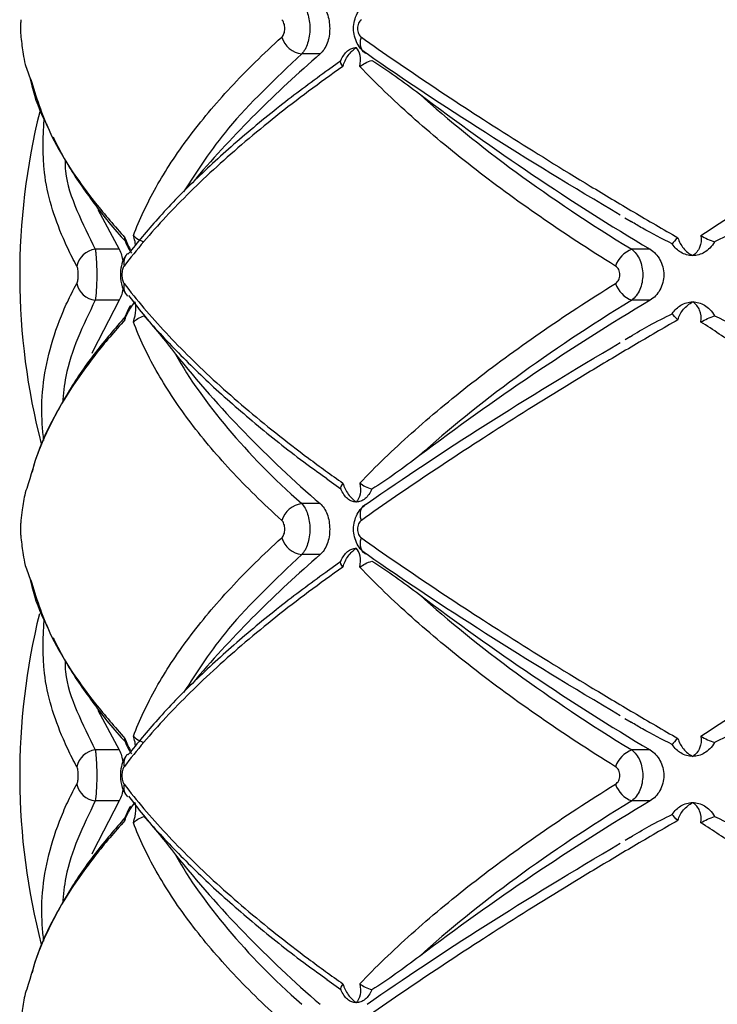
# Paper-space layout '_Derecha' of a CAD drawing. Header units: millimetres. Extents: x -844 to -444, y -320 to 324.
# Tile 8 of 17: x -712 to -676, y -46 to 5. Entities that reach past the tile are written whole.
import ezdxf

# ---------------------------------------------------------------- set-up
doc = ezdxf.new("R2010")
doc.units = ezdxf.units.MM

psp = doc.layouts.new('_Derecha')

# ---------------------------------------------------------------- linework, layer by layer
at = {"color": 7, "linetype": 'Continuous', "lineweight": 25}
for p, q in [((-696.358, 2.985), (-697.322, 2.985)), ((-695.924, 2.183), (-695.283, 2.647)), ((-711.426, 1.763), (-711.357, 1.462)), ((-707.898, -5.101), (-706.795, -7.16)), ((-680.544, -5.526), (-680.213, -5.718)), ((-706.795, -7.16), (-708.038, -7.16)), ((-706.41, -7.428), (-706.369, -7.381)), ((-679.237, -7.16), (-680.189, -7.16)), ((-706.795, -9.807), (-708.038, -9.807)), ((-679.237, -9.807), (-680.189, -9.807)), ((-680.271, -11.702), (-680.536, -11.855)), ((-695.283, -19.615), (-696.011, -19.089)), ((-696.358, -20.368), (-697.322, -20.368)), ((-696.358, -23.015), (-697.322, -23.015)), ((-695.924, -23.817), (-695.283, -23.353)), ((-711.426, -24.237), (-711.357, -24.538)), ((-707.898, -31.101), (-706.795, -33.16)), ((-680.544, -31.526), (-680.213, -31.718)), ((-706.795, -33.16), (-708.038, -33.16)), ((-679.237, -33.16), (-680.189, -33.16)), ((-706.41, -33.428), (-706.369, -33.381)), ((-706.795, -35.807), (-708.038, -35.807)), ((-679.237, -35.807), (-680.189, -35.807)), ((-680.271, -37.702), (-680.536, -37.855)), ((-695.283, -45.615), (-696.011, -45.089))]:
    psp.add_line(p, q, dxfattribs=at)
at = {"color": 7, "linetype": 'Continuous', "lineweight": 25, "flags": 128}
for points in [[(-693.928, 2.985), (-694.031, 3.03), (-694.118, 3.098), (-694.188, 3.188), (-694.239, 3.297), (-694.268, 3.421), (-694.276, 3.558), (-694.261, 3.704), (-694.225, 3.855)], [(-706.795, -9.807), (-708.166, -12.454), (-708.215, -12.565)], [(-694.225, -21.237), (-694.261, -21.087), (-694.276, -20.941), (-694.268, -20.804), (-694.239, -20.679), (-694.188, -20.571), (-694.118, -20.481), (-694.031, -20.413), (-693.928, -20.368)], [(-693.928, -23.015), (-694.031, -22.97), (-694.118, -22.902), (-694.188, -22.812), (-694.239, -22.703), (-694.268, -22.579), (-694.276, -22.442), (-694.261, -22.296), (-694.225, -22.145)], [(-706.795, -35.807), (-708.166, -38.454), (-708.215, -38.565)]]:
    psp.add_lwpolyline(points, dxfattribs=at)
at = {"color": 7, "linetype": 'Continuous', "lineweight": 25}
for centre, radius, start, end in [((-697.152, 4.238), 1.265, 197.6635, 262.2843), ((-657.293, -42.438), 59.911, 130.69603, 139.43169), ((-611.486, 106.268), 132.122, 232.88624, 239.15015), ((-676.958, -8.484), 35, 165.9945, 194.5365), ((-707.917, -8.254), 1.1, 96.3062, 168.2389), ((-679.653, -8.53), 1.47, 111.3458, 160.1178), ((-707.917, -8.714), 1.1, 191.7611, 263.6938), ((-705.831, -9.097), 0.728, 167.4134, 223.7963), ((-679.653, -8.438), 1.47, 199.8822, 248.6542), ((-611.486, -123.236), 132.122, 120.84985, 127.11376), ((-658.513, 23.766), 58.138, 218.72786, 229.38623), ((-697.152, -21.621), 1.265, 97.7157, 162.3365), ((-697.152, -21.762), 1.265, 197.6635, 262.2843), ((-657.293, -68.438), 59.911, 130.69603, 139.43169), ((-611.486, 80.268), 132.122, 232.88624, 239.15015), ((-676.958, -34.484), 35, 166.1146, 194.5365), ((-707.917, -34.254), 1.1, 96.3062, 168.2389), ((-679.653, -34.53), 1.47, 111.3458, 160.1178), ((-707.917, -34.714), 1.1, 191.7611, 263.6938), ((-705.831, -35.097), 0.728, 167.4134, 223.7963), ((-679.653, -34.438), 1.47, 199.8822, 248.6542), ((-611.486, -149.236), 132.122, 120.84985, 127.11376), ((-658.513, -2.234), 58.138, 218.72786, 229.38623)]:
    psp.add_arc(centre, radius, start, end, dxfattribs=at)
at = {"color": 8, "linetype": 'Continuous', "lineweight": 25}
for centre in [(-705.824, -7.871), (-705.824, -33.871)]:
    psp.add_arc(centre, 0.735, 142.9238, 192.4369, dxfattribs=at)
at = {"color": 7, "linetype": 'Continuous', "lineweight": 25}
for points, knots in [([(-697.322, 5.632), (-697.258, 5.568), (-697.2, 5.489), (-697.096, 5.303), (-697.05, 5.196), (-696.977, 4.966), (-696.948, 4.839), (-696.909, 4.58), (-696.9, 4.444), (-696.899, 4.039), (-696.939, 3.77), (-697.087, 3.306), (-697.194, 3.113), (-697.322, 2.985)], [0, 0, 0, 0, 0.125, 0.125, 0.25, 0.25, 0.375, 0.375, 0.5, 0.5, 0.75, 0.75, 1, 1, 1, 1]), ([(-696.358, 5.632), (-696.285, 5.568), (-696.218, 5.49), (-696.097, 5.304), (-696.044, 5.198), (-695.958, 4.967), (-695.924, 4.84), (-695.879, 4.581), (-695.867, 4.445), (-695.867, 4.038), (-695.914, 3.769), (-696.086, 3.305), (-696.211, 3.113), (-696.358, 2.985)], [0, 0, 0, 0, 0.125, 0.125, 0.25, 0.25, 0.375, 0.375, 0.5, 0.5, 0.75, 0.75, 1, 1, 1, 1]), ([(-693.928, 2.985), (-694.033, 3.049), (-694.129, 3.127), (-694.301, 3.312), (-694.376, 3.419), (-694.498, 3.648), (-694.547, 3.775), (-694.611, 4.035), (-694.627, 4.171), (-694.628, 4.579), (-694.562, 4.848), (-694.315, 5.314), (-694.138, 5.505), (-693.928, 5.632)], [0, 0, 0, 0, 0.125, 0.125, 0.25, 0.25, 0.375, 0.375, 0.5, 0.5, 0.75, 0.75, 1, 1, 1, 1]), ([(-711.898, 4.763), (-711.902, 4.721), (-711.906, 4.658), (-711.911, 4.498), (-711.913, 4.404), (-711.913, 4.212), (-711.911, 4.116), (-711.906, 3.959), (-711.902, 3.896), (-711.898, 3.855)], [0, 0, 0, 0, 0.25, 0.25, 0.5, 0.5, 0.75, 0.75, 1, 1, 1, 1]), ([(-698.357, 3.855), (-698.308, 3.899), (-698.268, 3.965), (-698.212, 4.124), (-698.197, 4.216), (-698.197, 4.401), (-698.212, 4.494), (-698.268, 4.652), (-698.308, 4.719), (-698.357, 4.763)], [0, 0, 0, 0, 0.25, 0.25, 0.5, 0.5, 0.75, 0.75, 1, 1, 1, 1]), ([(-694.225, 4.763), (-694.284, 4.721), (-694.335, 4.658), (-694.409, 4.498), (-694.43, 4.404), (-694.43, 4.212), (-694.408, 4.116), (-694.335, 3.959), (-694.284, 3.896), (-694.225, 3.855)], [0, 0, 0, 0, 0.25, 0.25, 0.5, 0.5, 0.75, 0.75, 1, 1, 1, 1]), ([(-711.898, 3.855), (-711.861, 3.564), (-711.8, 3.091), (-711.678, 2.368), (-711.494, 1.92), (-711.389, 1.664)], [0, 0, 0, 0, 0.405511, 0.65927, 1, 1, 1, 1]), ([(-706.055, -6.446), (-705.747, -5.622), (-705.353, -4.781), (-704.392, -3.075), (-703.827, -2.214), (-702.537, -0.487), (-701.81, 0.381), (-700.198, 2.12), (-699.315, 2.989), (-698.357, 3.855)], [0, 0, 0, 0, 0.25, 0.25, 0.5, 0.5, 0.75, 0.75, 1, 1, 1, 1]), ([(-694.225, 3.855), (-693.067, 3.034), (-691.844, 2.193), (-689.302, 0.494), (-687.98, -0.366), (-685.236, -2.107), (-683.814, -2.987), (-681.602, -4.325), (-680.849, -4.774), (-679.331, -5.671), (-678.564, -6.119), (-677.791, -6.565)], [0, 0, 0, 0, 0.25, 0.25, 0.5, 0.5, 0.75, 0.75, 0.875, 0.875, 1, 1, 1, 1]), ([(-676.597, -6.446), (-675.345, -5.622), (-674.037, -4.781), (-671.316, -3.075), (-669.912, -2.214), (-667.034, -0.487), (-665.556, 0.381), (-662.533, 2.12), (-660.991, 2.989), (-659.426, 3.855)], [0, 0, 0, 0, 0.25, 0.25, 0.5, 0.5, 0.75, 0.75, 1, 1, 1, 1]), ([(-695.283, 2.647), (-695.24, 2.751), (-695.189, 2.844), (-695.074, 3.009), (-695.01, 3.081), (-694.94, 3.14)], [0, 0, 0, 0, 0.5, 0.5, 1, 1, 1, 1]), ([(-695.181, 2.334), (-695.124, 2.54), (-695.025, 2.739), (-694.783, 3.078), (-694.638, 3.217), (-694.489, 3.316)], [0, 0, 0, 0, 0.5, 0.5, 1, 1, 1, 1]), ([(-694.94, 3.14), (-694.871, 3.198), (-694.798, 3.242), (-694.647, 3.301), (-694.568, 3.316), (-694.489, 3.316)], [0, 0, 0, 0, 0.5, 0.5, 1, 1, 1, 1]), ([(-694.306, 2.334), (-694.26, 2.54), (-694.258, 2.739), (-694.325, 3.078), (-694.394, 3.217), (-694.489, 3.316)], [0, 0, 0, 0, 0.5, 0.5, 1, 1, 1, 1]), ([(-680.782, -5.382), (-683.265, -3.923), (-685.596, -2.498), (-689.975, 0.291), (-692.023, 1.654), (-693.928, 2.985)], [0, 0, 0, 0, 0.5, 0.5, 1, 1, 1, 1]), ([(-693.678, 2.647), (-693.267, 2.396), (-692.858, 2.117), (-692.035, 1.532), (-691.623, 1.225), (-691.208, 0.909)], [0, 0, 0, 0, 0.5, 0.5, 1, 1, 1, 1]), ([(-695.181, 2.334), (-695.789, 1.907), (-696.383, 1.477), (-697.542, 0.612), (-698.108, 0.176), (-699.752, -1.132), (-700.778, -2.003), (-702.681, -3.741), (-703.562, -4.609), (-705.168, -6.331), (-705.895, -7.186), (-706.541, -8.03)], [0, 0, 0, 0, 0.125, 0.125, 0.25, 0.25, 0.5, 0.5, 0.75, 0.75, 1, 1, 1, 1]), ([(-695.918, 2.176), (-696.728, 1.581), (-698.427, 0.332), (-700.742, -1.592), (-702.911, -3.584), (-704.808, -5.534), (-705.841, -6.806), (-706.338, -7.418)], [0, 0, 0, 0, 0.186565, 0.391222, 0.59793, 0.806476, 1, 1, 1, 1]), ([(-681.036, -8.03), (-682.399, -7.183), (-683.71, -6.324), (-686.193, -4.604), (-687.369, -3.741), (-689.589, -2.009), (-690.633, -1.14), (-692.097, 0.169), (-692.568, 0.606), (-693.468, 1.474), (-693.897, 1.905), (-694.306, 2.334)], [0, 0, 0, 0, 0.25, 0.25, 0.5, 0.5, 0.75, 0.75, 0.875, 0.875, 1, 1, 1, 1]), ([(-711.357, 1.462), (-711.347, 1.416), (-711.193, 0.723), (-710.893, -0.062), (-710.5, -0.804), (-710.458, -0.884)], [0, 0, 0, 0, 0.05986, 0.899147, 1, 1, 1, 1]), ([(-691.208, 0.909), (-689.701, -0.457), (-688.024, -1.813), (-684.349, -4.502), (-682.35, -5.837), (-680.189, -7.16)], [0, 0, 0, 0, 0.5, 0.5, 1, 1, 1, 1]), ([(-710.228, -1.321), (-710.01, -1.761), (-709.461, -2.863), (-708.217, -4.637), (-707.178, -6.002), (-706.512, -6.693), (-706.483, -6.723)], [0, 0, 0, 0, 0.2453242, 0.6155589, 0.9833016, 1, 1, 1, 1]), ([(-672.142, -4.776), (-672.764, -5.141), (-673.386, -5.494), (-674.635, -6.164), (-675.261, -6.482), (-675.894, -6.767)], [0, 0, 0, 0, 0.5, 0.5, 1, 1, 1, 1]), ([(-678.087, -6.877), (-678.612, -6.616), (-679.338, -6.255), (-680.024, -5.837), (-680.215, -5.721)], [0, 0, 0, 0, 0.722227, 1, 1, 1, 1]), ([(-706.479, -6.727), (-706.494, -6.676), (-706.509, -6.624), (-706.497, -6.566), (-706.497, -6.565)], [0, 0, 0, 0, 0.9783559, 1, 1, 1, 1]), ([(-706.055, -6.446), (-705.996, -6.509), (-705.92, -6.572), (-705.734, -6.684), (-705.628, -6.732), (-705.507, -6.767)], [0, 0, 0, 0, 0.5, 0.5, 1, 1, 1, 1]), ([(-677.791, -6.565), (-677.739, -6.763), (-677.635, -6.95), (-677.368, -7.267), (-677.204, -7.397), (-677.027, -7.491)], [0, 0, 0, 0, 0.5, 0.5, 1, 1, 1, 1]), ([(-676.597, -6.446), (-676.558, -6.665), (-676.587, -6.88), (-676.743, -7.24), (-676.871, -7.388), (-677.027, -7.491)], [0, 0, 0, 0, 0.5, 0.5, 1, 1, 1, 1]), ([(-676.597, -6.446), (-676.489, -6.509), (-676.374, -6.572), (-676.134, -6.684), (-676.014, -6.732), (-675.894, -6.767)], [0, 0, 0, 0, 0.5, 0.5, 1, 1, 1, 1]), ([(-706.48, -6.727), (-706.433, -6.853), (-706.347, -7.086), (-706.221, -7.27), (-706.162, -7.355)], [0, 0, 0, 0, 0.536158, 1, 1, 1, 1]), ([(-675.894, -6.767), (-675.963, -6.895), (-676.044, -7.004), (-676.219, -7.186), (-676.312, -7.258), (-676.406, -7.315)], [0, 0, 0, 0, 0.5, 0.5, 1, 1, 1, 1]), ([(-708.038, -7.16), (-708.026, -7.224), (-708.016, -7.303), (-707.996, -7.489), (-707.988, -7.595), (-707.974, -7.826), (-707.969, -7.952), (-707.962, -8.212), (-707.96, -8.347), (-707.96, -8.753), (-707.967, -9.022), (-707.995, -9.487), (-708.014, -9.679), (-708.038, -9.807)], [0, 0, 0, 0, 0.125, 0.125, 0.25, 0.25, 0.375, 0.375, 0.5, 0.5, 0.75, 0.75, 1, 1, 1, 1]), ([(-706.795, -7.16), (-706.749, -7.252), (-706.669, -7.407), (-706.622, -7.668), (-706.602, -7.776)], [0, 0, 0, 0, 0.585424, 1, 1, 1, 1]), ([(-706.404, -7.432), (-706.421, -7.451), (-706.52, -7.557), (-706.637, -7.831), (-706.745, -8.275), (-706.724, -8.835), (-706.613, -9.277), (-706.44, -9.478), (-706.396, -9.53)], [0, 0, 0, 0, 0.034603, 0.194618, 0.401181, 0.643227, 0.908154, 1, 1, 1, 1]), ([(-680.189, -7.16), (-680.102, -7.224), (-680.024, -7.303), (-679.884, -7.489), (-679.822, -7.595), (-679.722, -7.826), (-679.683, -7.952), (-679.632, -8.212), (-679.618, -8.347), (-679.618, -8.753), (-679.671, -9.022), (-679.871, -9.487), (-680.016, -9.679), (-680.189, -9.807)], [0, 0, 0, 0, 0.125, 0.125, 0.25, 0.25, 0.375, 0.375, 0.5, 0.5, 0.75, 0.75, 1, 1, 1, 1]), ([(-679.237, -7.16), (-679.132, -7.223), (-679.037, -7.3), (-678.863, -7.483), (-678.787, -7.589), (-678.661, -7.819), (-678.612, -7.946), (-678.545, -8.208), (-678.528, -8.345), (-678.528, -8.757), (-678.597, -9.029), (-678.849, -9.494), (-679.028, -9.682), (-679.237, -9.807)], [0, 0, 0, 0, 0.125, 0.125, 0.25, 0.25, 0.375, 0.375, 0.5, 0.5, 0.75, 0.75, 1, 1, 1, 1]), ([(-677.027, -7.491), (-677.134, -7.491), (-677.242, -7.476), (-677.451, -7.417), (-677.551, -7.373), (-677.646, -7.315)], [0, 0, 0, 0, 0.5, 0.5, 1, 1, 1, 1]), ([(-676.406, -7.315), (-676.502, -7.373), (-676.603, -7.417), (-676.812, -7.476), (-676.92, -7.491), (-677.027, -7.491)], [0, 0, 0, 0, 0.5, 0.5, 1, 1, 1, 1]), ([(-708.995, -8.938), (-708.971, -8.895), (-708.951, -8.829), (-708.923, -8.67), (-708.915, -8.577), (-708.915, -8.39), (-708.923, -8.296), (-708.951, -8.138), (-708.971, -8.073), (-708.995, -8.03)], [0, 0, 0, 0, 0.25, 0.25, 0.5, 0.5, 0.75, 0.75, 1, 1, 1, 1]), ([(-706.541, -8.03), (-706.575, -8.073), (-706.603, -8.138), (-706.643, -8.298), (-706.653, -8.391), (-706.653, -8.578), (-706.642, -8.671), (-706.603, -8.829), (-706.575, -8.895), (-706.541, -8.938)], [0, 0, 0, 0, 0.25, 0.25, 0.5, 0.5, 0.75, 0.75, 1, 1, 1, 1]), ([(-681.036, -8.938), (-680.966, -8.895), (-680.907, -8.829), (-680.824, -8.67), (-680.802, -8.577), (-680.802, -8.39), (-680.825, -8.296), (-680.907, -8.138), (-680.966, -8.073), (-681.036, -8.03)], [0, 0, 0, 0, 0.25, 0.25, 0.5, 0.5, 0.75, 0.75, 1, 1, 1, 1]), ([(-706.595, -9.15), (-706.602, -9.203), (-706.629, -9.407), (-706.704, -9.631), (-706.771, -9.761), (-706.795, -9.807)], [0, 0, 0, 0, 0.182776, 0.704406, 1, 1, 1, 1]), ([(-706.541, -8.938), (-705.893, -9.785), (-705.162, -10.643), (-703.557, -12.363), (-702.681, -13.227), (-700.784, -14.959), (-699.762, -15.828), (-698.117, -17.136), (-697.549, -17.574), (-696.387, -18.442), (-695.791, -18.873), (-695.181, -19.302)], [0, 0, 0, 0, 0.25, 0.25, 0.5, 0.5, 0.75, 0.75, 0.875, 0.875, 1, 1, 1, 1]), ([(-694.306, -19.302), (-693.898, -18.874), (-693.47, -18.444), (-692.574, -17.579), (-692.105, -17.144), (-690.642, -15.836), (-689.596, -14.964), (-687.37, -13.227), (-686.187, -12.359), (-683.7, -10.637), (-682.395, -9.782), (-681.036, -8.938)], [0, 0, 0, 0, 0.125, 0.125, 0.25, 0.25, 0.5, 0.5, 0.75, 0.75, 1, 1, 1, 1]), ([(-706.315, -9.552), (-706.133, -9.795), (-705.454, -10.7), (-703.99, -12.289), (-701.945, -14.307), (-699.621, -16.321), (-697.637, -17.912), (-696.352, -18.821), (-695.999, -19.071)], [0, 0, 0, 0, 0.07783, 0.28995, 0.501434, 0.711806, 0.920726, 1, 1, 1, 1]), ([(-706.497, -10.818), (-706.428, -10.62), (-706.341, -10.433), (-706.155, -10.115), (-706.057, -9.985), (-705.963, -9.891)], [0, 0, 0, 0, 0.5, 0.5, 1, 1, 1, 1]), ([(-706.2, -10.087), (-706.225, -10.121), (-706.343, -10.274), (-706.42, -10.487), (-706.481, -10.654)], [0, 0, 0, 0, 0.215518, 1, 1, 1, 1]), ([(-706.055, -10.936), (-705.987, -10.717), (-705.946, -10.503), (-705.917, -10.142), (-705.929, -9.994), (-705.963, -9.891)], [0, 0, 0, 0, 0.5, 0.5, 1, 1, 1, 1]), ([(-680.189, -9.807), (-682.35, -11.131), (-684.349, -12.465), (-688.024, -15.155), (-689.701, -16.51), (-691.208, -17.877)], [0, 0, 0, 0, 0.5, 0.5, 1, 1, 1, 1]), ([(-677.791, -10.818), (-677.739, -10.62), (-677.635, -10.433), (-677.367, -10.115), (-677.203, -9.985), (-677.027, -9.891)], [0, 0, 0, 0, 0.5, 0.5, 1, 1, 1, 1]), ([(-677.646, -10.068), (-677.551, -10.01), (-677.451, -9.966), (-677.243, -9.907), (-677.134, -9.891), (-677.027, -9.891)], [0, 0, 0, 0, 0.5, 0.5, 1, 1, 1, 1]), ([(-676.597, -10.936), (-676.558, -10.717), (-676.587, -10.503), (-676.743, -10.142), (-676.871, -9.994), (-677.027, -9.891)], [0, 0, 0, 0, 0.5, 0.5, 1, 1, 1, 1]), ([(-677.027, -9.891), (-676.92, -9.891), (-676.813, -9.906), (-676.603, -9.966), (-676.502, -10.01), (-676.406, -10.068)], [0, 0, 0, 0, 0.5, 0.5, 1, 1, 1, 1]), ([(-676.406, -10.068), (-676.312, -10.124), (-676.219, -10.196), (-676.044, -10.379), (-675.963, -10.488), (-675.894, -10.615)], [0, 0, 0, 0, 0.5, 0.5, 1, 1, 1, 1]), ([(-706.482, -10.66), (-707.009, -11.273), (-708.102, -12.542), (-709.423, -14.478), (-710.486, -16.457), (-711.113, -17.883), (-711.292, -18.636), (-711.315, -18.737)], [0, 0, 0, 0, 0.226385, 0.468862, 0.714178, 0.96165, 1, 1, 1, 1]), ([(-706.497, -10.818), (-706.497, -10.816), (-706.51, -10.758), (-706.495, -10.705), (-706.481, -10.653)], [0, 0, 0, 0, 0.021403, 1, 1, 1, 1]), ([(-705.507, -10.615), (-705.247, -10.901), (-704.981, -11.219), (-704.435, -11.889), (-704.155, -12.242), (-703.868, -12.607)], [0, 0, 0, 0, 0.5, 0.5, 1, 1, 1, 1]), ([(-680.272, -11.7), (-679.944, -11.501), (-679.237, -11.071), (-678.489, -10.703), (-678.087, -10.506)], [0, 0, 0, 0, 0.463674, 1, 1, 1, 1]), ([(-675.894, -10.615), (-675.261, -10.901), (-674.635, -11.219), (-673.385, -11.889), (-672.763, -12.242), (-672.142, -12.607)], [0, 0, 0, 0, 0.5, 0.5, 1, 1, 1, 1]), ([(-698.357, -21.237), (-699.317, -20.37), (-700.204, -19.497), (-701.812, -17.761), (-702.536, -16.896), (-703.823, -15.174), (-704.387, -14.316), (-705.11, -13.033), (-705.33, -12.608), (-705.725, -11.767), (-705.901, -11.35), (-706.055, -10.936)], [0, 0, 0, 0, 0.25, 0.25, 0.5, 0.5, 0.75, 0.75, 0.875, 0.875, 1, 1, 1, 1]), ([(-677.791, -10.818), (-678.561, -11.262), (-679.324, -11.708), (-680.837, -12.601), (-681.587, -13.049), (-683.8, -14.387), (-685.227, -15.27), (-687.982, -17.018), (-689.313, -17.884), (-691.855, -19.583), (-693.071, -20.42), (-694.225, -21.237)], [0, 0, 0, 0, 0.125, 0.125, 0.25, 0.25, 0.5, 0.5, 0.75, 0.75, 1, 1, 1, 1]), ([(-659.426, -21.237), (-660.995, -20.37), (-662.543, -19.497), (-665.56, -17.761), (-667.032, -16.896), (-669.904, -15.174), (-671.304, -14.316), (-673.348, -13.033), (-674.018, -12.608), (-675.328, -11.767), (-675.969, -11.35), (-676.597, -10.936)], [0, 0, 0, 0, 0.25, 0.25, 0.5, 0.5, 0.75, 0.75, 0.875, 0.875, 1, 1, 1, 1]), ([(-693.928, -20.368), (-692.023, -19.036), (-689.975, -17.673), (-685.596, -14.885), (-683.265, -13.46), (-680.782, -12.001)], [0, 0, 0, 0, 0.5, 0.5, 1, 1, 1, 1]), ([(-703.868, -12.607), (-703.15, -13.89), (-702.242, -15.179), (-700.059, -17.766), (-698.785, -19.064), (-697.322, -20.368)], [0, 0, 0, 0, 0.5, 0.5, 1, 1, 1, 1]), ([(-691.208, -17.877), (-691.623, -18.193), (-692.035, -18.5), (-692.858, -19.085), (-693.267, -19.363), (-693.678, -19.615)], [0, 0, 0, 0, 0.5, 0.5, 1, 1, 1, 1]), ([(-711.515, -19.343), (-711.57, -19.5), (-711.731, -19.959), (-711.82, -20.584), (-711.877, -21.056), (-711.898, -21.237)], [0, 0, 0, 0, 0.241105, 0.707895, 1, 1, 1, 1]), ([(-695.181, -19.302), (-695.124, -19.508), (-695.025, -19.707), (-694.783, -20.045), (-694.638, -20.185), (-694.489, -20.284)], [0, 0, 0, 0, 0.5, 0.5, 1, 1, 1, 1]), ([(-694.306, -19.302), (-694.26, -19.508), (-694.258, -19.707), (-694.325, -20.045), (-694.394, -20.185), (-694.489, -20.284)], [0, 0, 0, 0, 0.5, 0.5, 1, 1, 1, 1]), ([(-694.94, -20.107), (-695.01, -20.049), (-695.073, -19.978), (-695.188, -19.813), (-695.24, -19.718), (-695.283, -19.615)], [0, 0, 0, 0, 0.5, 0.5, 1, 1, 1, 1]), ([(-693.678, -19.615), (-693.723, -19.718), (-693.775, -19.811), (-693.894, -19.977), (-693.961, -20.049), (-694.033, -20.107)], [0, 0, 0, 0, 0.5, 0.5, 1, 1, 1, 1]), ([(-697.322, -20.368), (-697.258, -20.432), (-697.2, -20.511), (-697.096, -20.697), (-697.05, -20.804), (-696.977, -21.034), (-696.948, -21.161), (-696.909, -21.42), (-696.9, -21.556), (-696.899, -21.961), (-696.939, -22.23), (-697.087, -22.694), (-697.194, -22.887), (-697.322, -23.015)], [0, 0, 0, 0, 0.125, 0.125, 0.25, 0.25, 0.375, 0.375, 0.5, 0.5, 0.75, 0.75, 1, 1, 1, 1]), ([(-696.358, -20.368), (-696.285, -20.432), (-696.218, -20.51), (-696.097, -20.696), (-696.044, -20.802), (-695.958, -21.033), (-695.924, -21.16), (-695.879, -21.419), (-695.867, -21.555), (-695.867, -21.962), (-695.914, -22.231), (-696.086, -22.695), (-696.211, -22.887), (-696.358, -23.015)], [0, 0, 0, 0, 0.125, 0.125, 0.25, 0.25, 0.375, 0.375, 0.5, 0.5, 0.75, 0.75, 1, 1, 1, 1]), ([(-694.489, -20.284), (-694.568, -20.284), (-694.646, -20.269), (-694.798, -20.209), (-694.871, -20.166), (-694.94, -20.107)], [0, 0, 0, 0, 0.5, 0.5, 1, 1, 1, 1]), ([(-693.928, -23.015), (-694.033, -22.951), (-694.129, -22.873), (-694.301, -22.688), (-694.376, -22.581), (-694.498, -22.352), (-694.547, -22.225), (-694.611, -21.965), (-694.627, -21.829), (-694.628, -21.421), (-694.562, -21.152), (-694.315, -20.686), (-694.138, -20.495), (-693.928, -20.368)], [0, 0, 0, 0, 0.125, 0.125, 0.25, 0.25, 0.375, 0.375, 0.5, 0.5, 0.75, 0.75, 1, 1, 1, 1]), ([(-694.033, -20.107), (-694.104, -20.166), (-694.178, -20.209), (-694.331, -20.269), (-694.411, -20.284), (-694.489, -20.284)], [0, 0, 0, 0, 0.5, 0.5, 1, 1, 1, 1]), ([(-711.898, -21.237), (-711.902, -21.279), (-711.906, -21.342), (-711.911, -21.502), (-711.913, -21.596), (-711.913, -21.788), (-711.911, -21.884), (-711.906, -22.041), (-711.902, -22.104), (-711.898, -22.145)], [0, 0, 0, 0, 0.25, 0.25, 0.5, 0.5, 0.75, 0.75, 1, 1, 1, 1]), ([(-698.357, -22.145), (-698.308, -22.101), (-698.268, -22.035), (-698.212, -21.876), (-698.197, -21.784), (-698.197, -21.599), (-698.212, -21.506), (-698.268, -21.348), (-698.308, -21.281), (-698.357, -21.237)], [0, 0, 0, 0, 0.25, 0.25, 0.5, 0.5, 0.75, 0.75, 1, 1, 1, 1]), ([(-694.225, -21.237), (-694.284, -21.279), (-694.335, -21.342), (-694.409, -21.502), (-694.43, -21.596), (-694.43, -21.788), (-694.408, -21.884), (-694.335, -22.041), (-694.284, -22.104), (-694.225, -22.145)], [0, 0, 0, 0, 0.25, 0.25, 0.5, 0.5, 0.75, 0.75, 1, 1, 1, 1]), ([(-711.898, -22.145), (-711.861, -22.436), (-711.8, -22.909), (-711.678, -23.632), (-711.494, -24.08), (-711.389, -24.336)], [0, 0, 0, 0, 0.405511, 0.65927, 1, 1, 1, 1]), ([(-706.055, -32.446), (-705.747, -31.622), (-705.353, -30.781), (-704.392, -29.075), (-703.827, -28.214), (-702.537, -26.487), (-701.81, -25.619), (-700.198, -23.88), (-699.315, -23.011), (-698.357, -22.145)], [0, 0, 0, 0, 0.25, 0.25, 0.5, 0.5, 0.75, 0.75, 1, 1, 1, 1]), ([(-694.225, -22.145), (-693.067, -22.966), (-691.844, -23.807), (-689.302, -25.506), (-687.98, -26.366), (-685.236, -28.107), (-683.814, -28.987), (-681.602, -30.325), (-680.849, -30.774), (-679.331, -31.671), (-678.564, -32.119), (-677.791, -32.565)], [0, 0, 0, 0, 0.25, 0.25, 0.5, 0.5, 0.75, 0.75, 0.875, 0.875, 1, 1, 1, 1]), ([(-676.597, -32.446), (-675.345, -31.622), (-674.037, -30.781), (-671.316, -29.075), (-669.912, -28.214), (-667.034, -26.487), (-665.556, -25.619), (-662.533, -23.88), (-660.991, -23.011), (-659.426, -22.145)], [0, 0, 0, 0, 0.25, 0.25, 0.5, 0.5, 0.75, 0.75, 1, 1, 1, 1]), ([(-695.283, -23.353), (-695.24, -23.249), (-695.189, -23.156), (-695.074, -22.991), (-695.01, -22.919), (-694.94, -22.86)], [0, 0, 0, 0, 0.5, 0.5, 1, 1, 1, 1]), ([(-695.181, -23.666), (-695.124, -23.46), (-695.025, -23.261), (-694.783, -22.922), (-694.638, -22.783), (-694.489, -22.684)], [0, 0, 0, 0, 0.5, 0.5, 1, 1, 1, 1]), ([(-694.94, -22.86), (-694.871, -22.802), (-694.798, -22.758), (-694.647, -22.699), (-694.568, -22.684), (-694.489, -22.684)], [0, 0, 0, 0, 0.5, 0.5, 1, 1, 1, 1]), ([(-694.306, -23.666), (-694.26, -23.46), (-694.258, -23.261), (-694.325, -22.922), (-694.394, -22.783), (-694.489, -22.684)], [0, 0, 0, 0, 0.5, 0.5, 1, 1, 1, 1]), ([(-680.782, -31.382), (-683.265, -29.923), (-685.596, -28.498), (-689.975, -25.709), (-692.023, -24.346), (-693.928, -23.015)], [0, 0, 0, 0, 0.5, 0.5, 1, 1, 1, 1]), ([(-693.678, -23.353), (-693.267, -23.604), (-692.858, -23.883), (-692.035, -24.468), (-691.623, -24.775), (-691.208, -25.091)], [0, 0, 0, 0, 0.5, 0.5, 1, 1, 1, 1]), ([(-695.181, -23.666), (-695.789, -24.093), (-696.383, -24.523), (-697.542, -25.388), (-698.108, -25.824), (-699.752, -27.132), (-700.778, -28.003), (-702.681, -29.741), (-703.562, -30.609), (-705.168, -32.331), (-705.895, -33.186), (-706.541, -34.03)], [0, 0, 0, 0, 0.125, 0.125, 0.25, 0.25, 0.5, 0.5, 0.75, 0.75, 1, 1, 1, 1]), ([(-695.918, -23.824), (-696.728, -24.419), (-698.427, -25.668), (-700.742, -27.592), (-702.911, -29.584), (-704.808, -31.534), (-705.841, -32.806), (-706.338, -33.418)], [0, 0, 0, 0, 0.1865653, 0.3912223, 0.5979301, 0.8064765, 1, 1, 1, 1]), ([(-681.036, -34.03), (-682.399, -33.183), (-683.71, -32.324), (-686.193, -30.604), (-687.369, -29.741), (-689.589, -28.009), (-690.633, -27.14), (-692.097, -25.831), (-692.568, -25.394), (-693.468, -24.526), (-693.897, -24.095), (-694.306, -23.666)], [0, 0, 0, 0, 0.25, 0.25, 0.5, 0.5, 0.75, 0.75, 0.875, 0.875, 1, 1, 1, 1]), ([(-711.357, -24.538), (-711.347, -24.584), (-711.193, -25.277), (-710.893, -26.062), (-710.5, -26.804), (-710.458, -26.884)], [0, 0, 0, 0, 0.05986, 0.899147, 1, 1, 1, 1]), ([(-691.208, -25.091), (-689.701, -26.457), (-688.024, -27.813), (-684.349, -30.502), (-682.35, -31.837), (-680.189, -33.16)], [0, 0, 0, 0, 0.5, 0.5, 1, 1, 1, 1]), ([(-710.228, -27.321), (-710.01, -27.761), (-709.461, -28.863), (-708.217, -30.637), (-707.177, -32.003), (-706.509, -32.695), (-706.479, -32.726)], [0, 0, 0, 0, 0.245168, 0.615168, 0.982676, 1, 1, 1, 1]), ([(-672.142, -30.776), (-672.764, -31.141), (-673.386, -31.494), (-674.635, -32.164), (-675.261, -32.482), (-675.894, -32.767)], [0, 0, 0, 0, 0.5, 0.5, 1, 1, 1, 1]), ([(-678.087, -32.877), (-678.612, -32.616), (-679.338, -32.255), (-680.024, -31.837), (-680.215, -31.721)], [0, 0, 0, 0, 0.722227, 1, 1, 1, 1]), ([(-706.479, -32.727), (-706.494, -32.676), (-706.509, -32.624), (-706.497, -32.566), (-706.497, -32.565)], [0, 0, 0, 0, 0.978356, 1, 1, 1, 1]), ([(-706.055, -32.446), (-705.996, -32.509), (-705.92, -32.572), (-705.734, -32.684), (-705.628, -32.732), (-705.507, -32.767)], [0, 0, 0, 0, 0.5, 0.5, 1, 1, 1, 1]), ([(-677.791, -32.565), (-677.739, -32.763), (-677.635, -32.95), (-677.368, -33.267), (-677.204, -33.397), (-677.027, -33.491)], [0, 0, 0, 0, 0.5, 0.5, 1, 1, 1, 1]), ([(-676.597, -32.446), (-676.558, -32.665), (-676.587, -32.88), (-676.743, -33.24), (-676.871, -33.388), (-677.027, -33.491)], [0, 0, 0, 0, 0.5, 0.5, 1, 1, 1, 1]), ([(-676.597, -32.446), (-676.489, -32.509), (-676.374, -32.572), (-676.134, -32.684), (-676.014, -32.732), (-675.894, -32.767)], [0, 0, 0, 0, 0.5, 0.5, 1, 1, 1, 1]), ([(-708.038, -33.16), (-708.026, -33.224), (-708.016, -33.303), (-707.996, -33.489), (-707.988, -33.595), (-707.974, -33.826), (-707.969, -33.952), (-707.962, -34.212), (-707.96, -34.347), (-707.96, -34.753), (-707.967, -35.022), (-707.995, -35.487), (-708.014, -35.679), (-708.038, -35.807)], [0, 0, 0, 0, 0.125, 0.125, 0.25, 0.25, 0.375, 0.375, 0.5, 0.5, 0.75, 0.75, 1, 1, 1, 1]), ([(-706.795, -33.16), (-706.749, -33.252), (-706.669, -33.407), (-706.622, -33.668), (-706.602, -33.776)], [0, 0, 0, 0, 0.585424, 1, 1, 1, 1]), ([(-706.48, -32.727), (-706.433, -32.853), (-706.347, -33.086), (-706.221, -33.27), (-706.162, -33.355)], [0, 0, 0, 0, 0.536158, 1, 1, 1, 1]), ([(-680.189, -33.16), (-680.102, -33.224), (-680.024, -33.303), (-679.884, -33.489), (-679.822, -33.595), (-679.722, -33.826), (-679.683, -33.952), (-679.632, -34.212), (-679.618, -34.347), (-679.618, -34.753), (-679.671, -35.022), (-679.871, -35.487), (-680.016, -35.679), (-680.189, -35.807)], [0, 0, 0, 0, 0.125, 0.125, 0.25, 0.25, 0.375, 0.375, 0.5, 0.5, 0.75, 0.75, 1, 1, 1, 1]), ([(-679.237, -33.16), (-679.132, -33.223), (-679.037, -33.3), (-678.863, -33.483), (-678.787, -33.589), (-678.661, -33.819), (-678.612, -33.946), (-678.545, -34.208), (-678.528, -34.345), (-678.528, -34.757), (-678.597, -35.029), (-678.849, -35.494), (-679.028, -35.682), (-679.237, -35.807)], [0, 0, 0, 0, 0.125, 0.125, 0.25, 0.25, 0.375, 0.375, 0.5, 0.5, 0.75, 0.75, 1, 1, 1, 1]), ([(-675.894, -32.767), (-675.963, -32.895), (-676.044, -33.004), (-676.219, -33.186), (-676.312, -33.258), (-676.406, -33.315)], [0, 0, 0, 0, 0.5, 0.5, 1, 1, 1, 1]), ([(-706.404, -33.432), (-706.421, -33.451), (-706.52, -33.557), (-706.637, -33.831), (-706.745, -34.275), (-706.724, -34.835), (-706.613, -35.277), (-706.44, -35.478), (-706.396, -35.53)], [0, 0, 0, 0, 0.034603, 0.194618, 0.401181, 0.643227, 0.908154, 1, 1, 1, 1]), ([(-677.027, -33.491), (-677.134, -33.491), (-677.242, -33.476), (-677.451, -33.417), (-677.551, -33.373), (-677.646, -33.315)], [0, 0, 0, 0, 0.5, 0.5, 1, 1, 1, 1]), ([(-676.406, -33.315), (-676.502, -33.373), (-676.603, -33.417), (-676.812, -33.476), (-676.92, -33.491), (-677.027, -33.491)], [0, 0, 0, 0, 0.5, 0.5, 1, 1, 1, 1]), ([(-708.995, -34.938), (-708.971, -34.895), (-708.951, -34.829), (-708.923, -34.67), (-708.915, -34.577), (-708.915, -34.39), (-708.923, -34.296), (-708.951, -34.138), (-708.971, -34.073), (-708.995, -34.03)], [0, 0, 0, 0, 0.25, 0.25, 0.5, 0.5, 0.75, 0.75, 1, 1, 1, 1]), ([(-706.541, -34.03), (-706.575, -34.073), (-706.603, -34.138), (-706.643, -34.298), (-706.653, -34.391), (-706.653, -34.578), (-706.642, -34.671), (-706.603, -34.829), (-706.575, -34.895), (-706.541, -34.938)], [0, 0, 0, 0, 0.25, 0.25, 0.5, 0.5, 0.75, 0.75, 1, 1, 1, 1]), ([(-681.036, -34.938), (-680.966, -34.895), (-680.907, -34.829), (-680.824, -34.67), (-680.802, -34.577), (-680.802, -34.39), (-680.825, -34.296), (-680.907, -34.138), (-680.966, -34.073), (-681.036, -34.03)], [0, 0, 0, 0, 0.25, 0.25, 0.5, 0.5, 0.75, 0.75, 1, 1, 1, 1]), ([(-706.595, -35.15), (-706.602, -35.203), (-706.629, -35.407), (-706.704, -35.631), (-706.771, -35.761), (-706.795, -35.807)], [0, 0, 0, 0, 0.182776, 0.704406, 1, 1, 1, 1]), ([(-706.541, -34.938), (-705.893, -35.785), (-705.162, -36.643), (-703.557, -38.363), (-702.681, -39.227), (-700.784, -40.959), (-699.762, -41.828), (-698.117, -43.136), (-697.549, -43.574), (-696.387, -44.442), (-695.791, -44.873), (-695.181, -45.302)], [0, 0, 0, 0, 0.25, 0.25, 0.5, 0.5, 0.75, 0.75, 0.875, 0.875, 1, 1, 1, 1]), ([(-694.306, -45.302), (-693.898, -44.874), (-693.47, -44.444), (-692.574, -43.579), (-692.105, -43.144), (-690.642, -41.836), (-689.596, -40.964), (-687.37, -39.227), (-686.187, -38.359), (-683.7, -36.637), (-682.395, -35.782), (-681.036, -34.938)], [0, 0, 0, 0, 0.125, 0.125, 0.25, 0.25, 0.5, 0.5, 0.75, 0.75, 1, 1, 1, 1]), ([(-706.315, -35.552), (-706.133, -35.795), (-705.454, -36.7), (-703.99, -38.289), (-701.945, -40.307), (-699.621, -42.321), (-697.637, -43.912), (-696.352, -44.821), (-695.999, -45.071)], [0, 0, 0, 0, 0.07783, 0.28995, 0.501434, 0.711806, 0.920726, 1, 1, 1, 1]), ([(-706.497, -36.818), (-706.428, -36.62), (-706.341, -36.433), (-706.155, -36.115), (-706.057, -35.985), (-705.963, -35.891)], [0, 0, 0, 0, 0.5, 0.5, 1, 1, 1, 1]), ([(-706.2, -36.087), (-706.225, -36.121), (-706.343, -36.274), (-706.42, -36.487), (-706.481, -36.654)], [0, 0, 0, 0, 0.215518, 1, 1, 1, 1]), ([(-706.055, -36.936), (-705.987, -36.717), (-705.946, -36.503), (-705.917, -36.142), (-705.929, -35.994), (-705.963, -35.891)], [0, 0, 0, 0, 0.5, 0.5, 1, 1, 1, 1]), ([(-680.189, -35.807), (-682.35, -37.131), (-684.349, -38.465), (-688.024, -41.155), (-689.701, -42.51), (-691.208, -43.877)], [0, 0, 0, 0, 0.5, 0.5, 1, 1, 1, 1]), ([(-677.791, -36.818), (-677.739, -36.62), (-677.635, -36.433), (-677.367, -36.115), (-677.203, -35.985), (-677.027, -35.891)], [0, 0, 0, 0, 0.5, 0.5, 1, 1, 1, 1]), ([(-677.646, -36.068), (-677.551, -36.01), (-677.451, -35.966), (-677.243, -35.907), (-677.134, -35.891), (-677.027, -35.891)], [0, 0, 0, 0, 0.5, 0.5, 1, 1, 1, 1]), ([(-676.597, -36.936), (-676.558, -36.717), (-676.587, -36.503), (-676.743, -36.142), (-676.871, -35.994), (-677.027, -35.891)], [0, 0, 0, 0, 0.5, 0.5, 1, 1, 1, 1]), ([(-677.027, -35.891), (-676.92, -35.891), (-676.813, -35.906), (-676.603, -35.966), (-676.502, -36.01), (-676.406, -36.068)], [0, 0, 0, 0, 0.5, 0.5, 1, 1, 1, 1]), ([(-676.406, -36.068), (-676.312, -36.124), (-676.219, -36.196), (-676.044, -36.379), (-675.963, -36.488), (-675.894, -36.615)], [0, 0, 0, 0, 0.5, 0.5, 1, 1, 1, 1]), ([(-706.482, -36.66), (-707.009, -37.273), (-708.102, -38.542), (-709.423, -40.478), (-710.486, -42.457), (-711.113, -43.883), (-711.292, -44.636), (-711.315, -44.737)], [0, 0, 0, 0, 0.226385, 0.468862, 0.714178, 0.96165, 1, 1, 1, 1]), ([(-706.497, -36.818), (-706.497, -36.816), (-706.51, -36.758), (-706.495, -36.705), (-706.481, -36.653)], [0, 0, 0, 0, 0.0214033, 1, 1, 1, 1]), ([(-705.507, -36.615), (-705.247, -36.901), (-704.981, -37.219), (-704.435, -37.889), (-704.155, -38.242), (-703.868, -38.607)], [0, 0, 0, 0, 0.5, 0.5, 1, 1, 1, 1]), ([(-680.272, -37.7), (-679.944, -37.501), (-679.237, -37.071), (-678.489, -36.703), (-678.087, -36.506)], [0, 0, 0, 0, 0.4636745, 1, 1, 1, 1]), ([(-675.894, -36.615), (-675.261, -36.901), (-674.635, -37.219), (-673.385, -37.889), (-672.763, -38.242), (-672.142, -38.607)], [0, 0, 0, 0, 0.5, 0.5, 1, 1, 1, 1]), ([(-698.357, -47.237), (-699.317, -46.37), (-700.204, -45.497), (-701.812, -43.761), (-702.536, -42.896), (-703.823, -41.174), (-704.387, -40.316), (-705.11, -39.033), (-705.33, -38.608), (-705.725, -37.767), (-705.901, -37.35), (-706.055, -36.936)], [0, 0, 0, 0, 0.25, 0.25, 0.5, 0.5, 0.75, 0.75, 0.875, 0.875, 1, 1, 1, 1]), ([(-677.791, -36.818), (-678.561, -37.262), (-679.324, -37.708), (-680.837, -38.601), (-681.587, -39.049), (-683.8, -40.387), (-685.227, -41.27), (-687.982, -43.018), (-689.313, -43.884), (-691.855, -45.583), (-693.071, -46.42), (-694.225, -47.237)], [0, 0, 0, 0, 0.125, 0.125, 0.25, 0.25, 0.5, 0.5, 0.75, 0.75, 1, 1, 1, 1]), ([(-659.426, -47.237), (-660.995, -46.37), (-662.543, -45.497), (-665.56, -43.761), (-667.032, -42.896), (-669.904, -41.174), (-671.304, -40.316), (-673.348, -39.033), (-674.018, -38.608), (-675.328, -37.767), (-675.969, -37.35), (-676.597, -36.936)], [0, 0, 0, 0, 0.25, 0.25, 0.5, 0.5, 0.75, 0.75, 0.875, 0.875, 1, 1, 1, 1]), ([(-693.928, -46.368), (-692.023, -45.036), (-689.975, -43.673), (-685.596, -40.885), (-683.265, -39.46), (-680.782, -38.001)], [0, 0, 0, 0, 0.5, 0.5, 1, 1, 1, 1]), ([(-703.868, -38.607), (-703.15, -39.89), (-702.242, -41.179), (-700.059, -43.766), (-698.785, -45.064), (-697.322, -46.368)], [0, 0, 0, 0, 0.5, 0.5, 1, 1, 1, 1]), ([(-691.208, -43.877), (-691.623, -44.193), (-692.035, -44.5), (-692.858, -45.085), (-693.267, -45.363), (-693.678, -45.615)], [0, 0, 0, 0, 0.5, 0.5, 1, 1, 1, 1]), ([(-711.515, -45.343), (-711.57, -45.5), (-711.731, -45.959), (-711.82, -46.584), (-711.877, -47.056), (-711.898, -47.237)], [0, 0, 0, 0, 0.241105, 0.707895, 1, 1, 1, 1]), ([(-695.181, -45.302), (-695.124, -45.508), (-695.025, -45.707), (-694.783, -46.045), (-694.638, -46.185), (-694.489, -46.284)], [0, 0, 0, 0, 0.5, 0.5, 1, 1, 1, 1]), ([(-694.306, -45.302), (-694.26, -45.508), (-694.258, -45.707), (-694.325, -46.045), (-694.394, -46.185), (-694.489, -46.284)], [0, 0, 0, 0, 0.5, 0.5, 1, 1, 1, 1]), ([(-694.94, -46.107), (-695.01, -46.049), (-695.073, -45.978), (-695.188, -45.813), (-695.24, -45.718), (-695.283, -45.615)], [0, 0, 0, 0, 0.5, 0.5, 1, 1, 1, 1]), ([(-693.678, -45.615), (-693.723, -45.718), (-693.775, -45.811), (-693.894, -45.977), (-693.961, -46.049), (-694.033, -46.107)], [0, 0, 0, 0, 0.5, 0.5, 1, 1, 1, 1]), ([(-694.489, -46.284), (-694.568, -46.284), (-694.646, -46.269), (-694.798, -46.209), (-694.871, -46.166), (-694.94, -46.107)], [0, 0, 0, 0, 0.5, 0.5, 1, 1, 1, 1]), ([(-694.033, -46.107), (-694.104, -46.166), (-694.178, -46.209), (-694.331, -46.269), (-694.411, -46.284), (-694.489, -46.284)], [0, 0, 0, 0, 0.5, 0.5, 1, 1, 1, 1])]:
    psp.add_open_spline(points, degree=3, knots=knots, dxfattribs=at)
at = {"color": 8, "linetype": 'Continuous', "lineweight": 25}
for points, knots in [([(-697.322, 2.985), (-698.684, 1.699), (-701.227, -0.704), (-702.745, -3.079), (-703.45, -4.183)], [0, 0, 0, 0, 0.535285, 1, 1, 1, 1]), ([(-711.389, 1.664), (-711.105, 0.759), (-710.45, -1.326), (-708.62, -4.116), (-707.019, -5.963), (-706.497, -6.565)], [0, 0, 0, 0, 0.3402652, 0.7847624, 1, 1, 1, 1]), ([(-708.995, -8.03), (-709.157, -7.722), (-709.408, -7.248), (-710.123, -5.644), (-710.834, -3.395), (-710.734, -1.303), (-710.689, -0.364)], [0, 0, 0, 0, 0.123023, 0.189372, 0.63611, 1, 1, 1, 1]), ([(-709.602, -2.514), (-709.6, -2.711), (-709.591, -3.594), (-709.023, -5.151), (-708.367, -6.489), (-708.038, -7.16)], [0, 0, 0, 0, 0.125465, 0.561317, 1, 1, 1, 1]), ([(-706.497, -6.565), (-706.488, -6.589), (-706.438, -6.73), (-706.341, -6.944), (-706.237, -7.136), (-706.186, -7.208), (-706.175, -7.223)], [0, 0, 0, 0, 0.095155, 0.572968, 0.911656, 1, 1, 1, 1]), ([(-705.945, -6.948), (-705.945, -6.939), (-705.954, -6.833), (-705.994, -6.655), (-706.041, -6.493), (-706.055, -6.446)], [0, 0, 0, 0, 0.06657, 0.731435, 1, 1, 1, 1]), ([(-710.708, -17.096), (-710.737, -16.82), (-710.908, -15.241), (-710.647, -12.978), (-709.866, -10.711), (-709.338, -9.577), (-709.084, -9.104), (-708.995, -8.938)], [0, 0, 0, 0, 0.100565, 0.57654, 0.821964, 0.937623, 1, 1, 1, 1]), ([(-708.038, -9.807), (-708.67, -11.117), (-709.519, -12.879), (-709.692, -14.679), (-709.736, -15.14)], [0, 0, 0, 0, 0.7436027, 1, 1, 1, 1]), ([(-706.497, -10.818), (-707.024, -11.42), (-707.823, -12.335), (-709.413, -14.489), (-710.769, -16.767), (-711.313, -18.646), (-711.515, -19.343)], [0, 0, 0, 0, 0.207582, 0.314996, 0.745749, 1, 1, 1, 1]), ([(-697.322, -23.015), (-698.684, -24.301), (-701.227, -26.704), (-702.745, -29.079), (-703.45, -30.183)], [0, 0, 0, 0, 0.535285, 1, 1, 1, 1]), ([(-711.389, -24.336), (-711.105, -25.241), (-710.45, -27.326), (-708.62, -30.116), (-707.019, -31.963), (-706.497, -32.565)], [0, 0, 0, 0, 0.340265, 0.784762, 1, 1, 1, 1]), ([(-708.995, -34.03), (-709.157, -33.722), (-709.408, -33.248), (-710.123, -31.644), (-710.834, -29.395), (-710.734, -27.303), (-710.689, -26.364)], [0, 0, 0, 0, 0.123023, 0.189372, 0.63611, 1, 1, 1, 1]), ([(-709.602, -28.514), (-709.6, -28.711), (-709.591, -29.594), (-709.023, -31.151), (-708.367, -32.489), (-708.038, -33.16)], [0, 0, 0, 0, 0.125465, 0.561317, 1, 1, 1, 1]), ([(-706.497, -32.565), (-706.488, -32.589), (-706.438, -32.73), (-706.341, -32.944), (-706.237, -33.136), (-706.186, -33.208), (-706.175, -33.223)], [0, 0, 0, 0, 0.095155, 0.572968, 0.911656, 1, 1, 1, 1]), ([(-705.945, -32.948), (-705.945, -32.939), (-705.954, -32.833), (-705.994, -32.655), (-706.041, -32.493), (-706.055, -32.446)], [0, 0, 0, 0, 0.06657, 0.731435, 1, 1, 1, 1]), ([(-710.708, -43.096), (-710.737, -42.82), (-710.908, -41.241), (-710.647, -38.978), (-709.866, -36.711), (-709.338, -35.577), (-709.084, -35.104), (-708.995, -34.938)], [0, 0, 0, 0, 0.100565, 0.57654, 0.821964, 0.937623, 1, 1, 1, 1]), ([(-708.038, -35.807), (-708.67, -37.117), (-709.519, -38.879), (-709.692, -40.679), (-709.736, -41.14)], [0, 0, 0, 0, 0.743603, 1, 1, 1, 1]), ([(-706.497, -36.818), (-707.024, -37.42), (-707.823, -38.335), (-709.413, -40.489), (-710.769, -42.767), (-711.313, -44.646), (-711.515, -45.343)], [0, 0, 0, 0, 0.207582, 0.314996, 0.745749, 1, 1, 1, 1])]:
    psp.add_open_spline(points, degree=3, knots=knots, dxfattribs=at)
at = {"color": 7, "linetype": 'Continuous', "lineweight": 25}
for points in [[(-695.181, 2.334), (-695.284, 2.457), (-695.323, 2.576), (-695.283, 2.647)], [(-694.306, 2.334), (-694.138, 2.457), (-693.919, 2.576), (-693.678, 2.647)], [(-677.791, -6.565), (-677.939, -6.688), (-678.045, -6.804), (-678.087, -6.877)], [(-677.646, -7.315), (-677.804, -7.219), (-677.961, -7.076), (-678.087, -6.877)], [(-678.087, -10.506), (-677.96, -10.306), (-677.805, -10.164), (-677.646, -10.068)], [(-706.055, -10.936), (-705.938, -10.811), (-705.748, -10.686), (-705.507, -10.615)], [(-677.791, -10.818), (-677.939, -10.695), (-678.045, -10.579), (-678.087, -10.506)], [(-676.597, -10.936), (-676.381, -10.811), (-676.134, -10.686), (-675.894, -10.615)], [(-695.181, -19.302), (-695.284, -19.425), (-695.323, -19.544), (-695.283, -19.615)], [(-694.306, -19.302), (-694.138, -19.425), (-693.919, -19.544), (-693.678, -19.615)], [(-695.181, -23.666), (-695.284, -23.543), (-695.323, -23.424), (-695.283, -23.353)], [(-694.306, -23.666), (-694.138, -23.543), (-693.919, -23.424), (-693.678, -23.353)], [(-677.791, -32.565), (-677.939, -32.688), (-678.045, -32.804), (-678.087, -32.877)], [(-677.646, -33.315), (-677.804, -33.219), (-677.961, -33.076), (-678.087, -32.877)], [(-678.087, -36.506), (-677.96, -36.306), (-677.805, -36.164), (-677.646, -36.068)], [(-706.055, -36.936), (-705.938, -36.811), (-705.748, -36.686), (-705.507, -36.615)], [(-677.791, -36.818), (-677.939, -36.695), (-678.045, -36.579), (-678.087, -36.506)], [(-676.597, -36.936), (-676.381, -36.811), (-676.134, -36.686), (-675.894, -36.615)], [(-695.181, -45.302), (-695.284, -45.425), (-695.323, -45.544), (-695.283, -45.615)], [(-694.306, -45.302), (-694.138, -45.425), (-693.919, -45.544), (-693.678, -45.615)]]:
    psp.add_open_spline(points, degree=3, dxfattribs=at)

doc.saveas('drawing.dxf')
